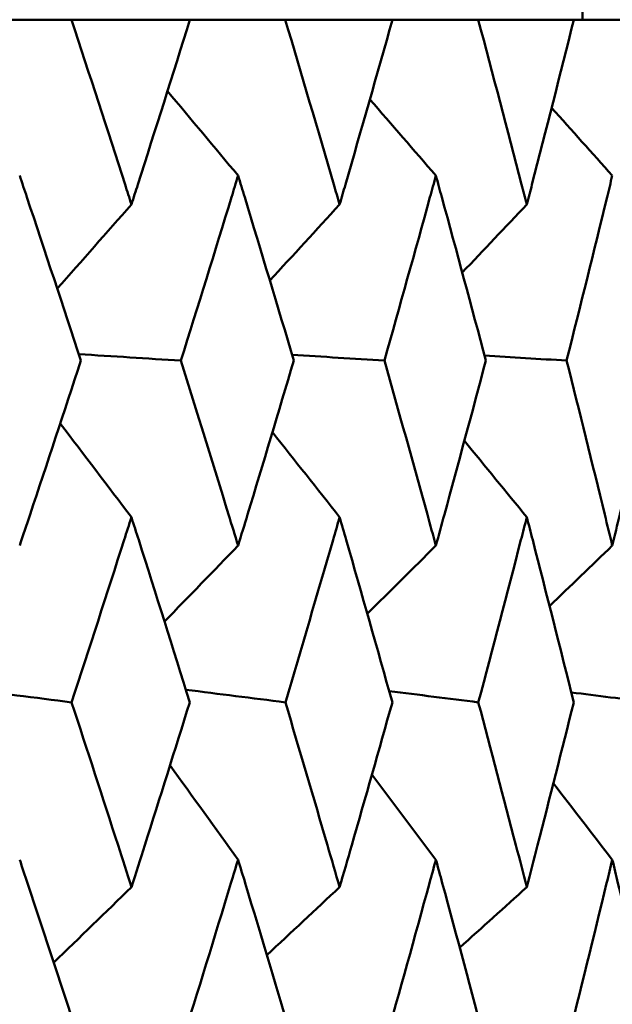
# Model space of a CAD drawing. Header units: millimetres. Extents: x 172 to 1631, y 500 to 2693.
# Tile 148 of 218: x 825.41 to 827.33, y 584.42 to 587.6. Entities that reach past the tile are written whole.
import ezdxf

# ---------------------------------------------------------------- set-up
doc = ezdxf.new("R2010")
doc.units = ezdxf.units.MM
doc.header["$LTSCALE"] = 10
doc.layers.add('Widoczne (ISO)', color=7, linetype='Continuous', lineweight=50)

msp = doc.modelspace()

# ---------------------------------------------------------------- linework, layer by layer
at = {"layer": 'Widoczne (ISO)'}
for p, q in [((827.2342555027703, 588.6019331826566), (827.2342555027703, 587.6019331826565)), ((825.2439459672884, 587.601933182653), (825.5819015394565, 587.601933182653)), ((825.9650287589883, 587.6019331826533), (825.5819015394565, 587.601933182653)), ((825.9650287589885, 587.6019331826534), (826.2731100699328, 587.6019331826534)), ((826.6200828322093, 587.6019331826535), (826.2731100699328, 587.6019331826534)), ((826.6200828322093, 587.6019331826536), (826.8970740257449, 587.6019331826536)), ((827.2065229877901, 587.6019331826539), (826.8970740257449, 587.6019331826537)), ((827.20652298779, 587.601933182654), (827.4513309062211, 587.601933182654))]:
    msp.add_line(p, q, dxfattribs=at)
msp.add_circle((809.2342555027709, 549.6019331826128), 50.00000000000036, dxfattribs=at)
for points, knots in [([(825.5819015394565, 587.601933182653), (825.6402955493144, 587.4243118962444), (825.698035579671, 587.2466619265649), (825.7620441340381, 587.047438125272), (825.7689603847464, 587.0258812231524), (825.7758669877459, 587.0043239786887)], [0, 0, 0, 0, 0.06135238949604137, 0.06135238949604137, 0.06879633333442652, 0.06879633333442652, 0.06879633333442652, 0.06879633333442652]), ([(825.7758669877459, 587.0043239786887), (825.7827669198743, 587.0258604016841), (825.7896577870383, 587.0473964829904), (825.8533202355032, 587.246620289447), (825.9094853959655, 587.4242910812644), (825.9650287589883, 587.6019331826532)], [0.05393723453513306, 0.05393723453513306, 0.05393723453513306, 0.05393723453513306, 0.06137398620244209, 0.06137398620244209, 0.1227335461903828, 0.1227335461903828, 0.1227335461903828, 0.1227335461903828]), ([(826.2731100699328, 587.6019331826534), (826.3261865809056, 587.4243118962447), (826.3785846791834, 587.2466619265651), (826.4365763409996, 587.0474381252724), (826.4428411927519, 587.0258812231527), (826.4490960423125, 587.004323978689)], [0, 0, 0, 0, 0.06135238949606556, 0.06135238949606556, 0.06879633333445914, 0.06879633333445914, 0.06879633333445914, 0.06879633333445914]), ([(826.4490960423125, 587.004323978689), (826.45534485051, 587.0258604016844), (826.4615841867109, 587.0473964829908), (826.5192156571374, 587.2466202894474), (826.5699738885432, 587.4242910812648), (826.6200828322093, 587.6019331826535)], [0.05393723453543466, 0.05393723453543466, 0.05393723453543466, 0.05393723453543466, 0.06137398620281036, 0.06137398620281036, 0.1227335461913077, 0.1227335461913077, 0.1227335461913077, 0.1227335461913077]), ([(826.8970740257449, 587.6019331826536), (826.9446235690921, 587.4243118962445), (826.9914729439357, 587.2466619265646), (827.0432188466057, 587.0474381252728), (827.048807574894, 587.0258812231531), (827.0543859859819, 587.0043239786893)], [0, 0, 0, 0, 0.06135238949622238, 0.06135238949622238, 0.06879633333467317, 0.06879633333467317, 0.06879633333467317, 0.06879633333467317]), ([(827.0543859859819, 587.0043239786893), (827.0599590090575, 587.0258604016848), (827.0655221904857, 587.0473964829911), (827.1168952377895, 587.2466202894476), (827.1620462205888, 587.424291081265), (827.2065229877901, 587.6019331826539)], [0.05393723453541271, 0.05393723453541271, 0.05393723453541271, 0.05393723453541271, 0.06137398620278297, 0.06137398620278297, 0.1227335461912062, 0.1227335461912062, 0.1227335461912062, 0.1227335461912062]), ([(825.6124344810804, 586.4993258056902), (825.5549074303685, 586.6755821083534), (825.4967303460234, 586.8518101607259), (825.43014704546, 587.0512376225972), (825.4223768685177, 587.0744761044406), (825.4145953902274, 587.0977140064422)], [0.005238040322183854, 0.005238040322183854, 0.005238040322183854, 0.005238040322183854, 0.06606705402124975, 0.06606705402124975, 0.07409032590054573, 0.07409032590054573, 0.07409032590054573, 0.07409032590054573]), ([(826.1208140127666, 587.0977140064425), (826.1137286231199, 587.0745030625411), (826.1066327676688, 587.0512915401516), (826.0455786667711, 586.85186409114), (825.9910262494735, 586.675609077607), (825.9358759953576, 586.4993258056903)], [0.05804162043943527, 0.05804162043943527, 0.05804162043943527, 0.05804162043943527, 0.06605558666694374, 0.06605558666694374, 0.1268939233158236, 0.1268939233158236, 0.1268939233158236, 0.1268939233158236]), ([(826.3008549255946, 586.4993258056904), (826.2485954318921, 586.6755821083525), (826.195662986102, 586.8518101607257), (826.1349895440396, 587.0512376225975), (826.1279076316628, 587.0744761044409), (826.1208140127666, 587.0977140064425)], [0.005238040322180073, 0.005238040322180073, 0.005238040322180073, 0.005238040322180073, 0.06606705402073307, 0.06606705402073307, 0.07409032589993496, 0.07409032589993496, 0.07409032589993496, 0.07409032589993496]), ([(826.7603891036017, 587.0977140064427), (826.7540187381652, 587.0745030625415), (826.7476374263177, 587.051291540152), (826.6927182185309, 586.85186409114), (826.6435591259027, 586.6756090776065), (826.5937743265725, 586.4993258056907)], [0.05804162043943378, 0.05804162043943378, 0.05804162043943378, 0.05804162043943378, 0.06605558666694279, 0.06605558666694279, 0.1268939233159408, 0.1268939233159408, 0.1268939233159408, 0.1268939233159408]), ([(826.9219212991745, 586.4993258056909), (826.8751356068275, 586.6755821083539), (826.8276566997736, 586.8518101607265), (826.7731325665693, 587.0512376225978), (826.7667668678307, 587.0744761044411), (826.7603891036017, 587.0977140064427)], [0.005238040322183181, 0.005238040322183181, 0.005238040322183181, 0.005238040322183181, 0.06606705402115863, 0.06606705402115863, 0.074090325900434, 0.074090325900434, 0.074090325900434, 0.074090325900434]), ([(827.3307965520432, 587.0977140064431), (827.3251663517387, 587.0745030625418), (827.3195247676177, 587.0512915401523), (827.2709571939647, 586.8518640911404), (827.227385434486, 586.6756090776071), (827.1831625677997, 586.499325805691)], [0.05804162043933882, 0.05804162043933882, 0.05804162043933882, 0.05804162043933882, 0.0660555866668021, 0.0660555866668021, 0.12689392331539, 0.12689392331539, 0.12689392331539, 0.12689392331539]), ([(825.4145953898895, 585.9010822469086), (825.4257830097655, 585.9345256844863), (825.4369490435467, 585.9679686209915), (825.5034057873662, 586.1673932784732), (825.5581877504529, 586.3333681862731), (825.6124344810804, 586.4993258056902)], [0.04993807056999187, 0.04993807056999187, 0.04993807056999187, 0.04993807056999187, 0.06148209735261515, 0.06148209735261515, 0.1187778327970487, 0.1187778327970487, 0.1187778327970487, 0.1187778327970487]), ([(825.9358759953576, 586.4993258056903), (825.9878671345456, 586.3333885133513), (826.0392859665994, 586.1674339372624), (826.1003809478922, 585.9680092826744), (826.1106091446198, 585.9345460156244), (826.120814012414, 585.9010822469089)], [0.004183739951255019, 0.004183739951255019, 0.004183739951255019, 0.004183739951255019, 0.0614724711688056, 0.0614724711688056, 0.07302351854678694, 0.07302351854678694, 0.07302351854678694, 0.07302351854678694]), ([(826.120814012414, 585.9010822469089), (826.1310126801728, 585.9345256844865), (826.1411887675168, 585.9679686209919), (826.2017363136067, 586.1673932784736), (826.2515753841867, 586.3333681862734), (826.3008549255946, 586.4993258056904)], [0.04993807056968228, 0.04993807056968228, 0.04993807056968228, 0.04993807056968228, 0.06148209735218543, 0.06148209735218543, 0.1187778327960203, 0.1187778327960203, 0.1187778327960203, 0.1187778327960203]), ([(826.5937743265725, 586.4993258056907), (826.6407073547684, 586.3333885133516), (826.6870472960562, 586.1674339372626), (826.7420148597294, 585.9680092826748), (826.7512140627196, 585.9345460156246), (826.7603891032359, 585.9010822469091)], [0.004183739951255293, 0.004183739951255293, 0.004183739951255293, 0.004183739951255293, 0.06147247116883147, 0.06147247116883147, 0.07302351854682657, 0.07302351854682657, 0.07302351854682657, 0.07302351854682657]), ([(826.7603891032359, 585.9010822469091), (826.769558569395, 585.934525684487), (826.7787045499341, 585.9679686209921), (826.8331039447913, 586.1673932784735), (826.8778034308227, 586.3333681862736), (826.9219212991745, 586.4993258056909)], [0.04993807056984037, 0.04993807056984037, 0.04993807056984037, 0.04993807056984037, 0.0614820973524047, 0.0614820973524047, 0.1187778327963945, 0.1187778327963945, 0.1187778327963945, 0.1187778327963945]), ([(827.1831625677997, 586.499325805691), (827.2248522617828, 586.3333885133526), (827.2659304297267, 586.1674339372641), (827.3145536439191, 585.9680092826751), (827.3226875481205, 585.9345460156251), (827.3307965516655, 585.9010822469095)], [0.004183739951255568, 0.004183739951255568, 0.004183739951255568, 0.004183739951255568, 0.06147247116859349, 0.06147247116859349, 0.07302351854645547, 0.07302351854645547, 0.07302351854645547, 0.07302351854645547]), ([(827.3307965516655, 585.9010822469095), (827.3389006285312, 585.9345256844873), (827.3469804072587, 585.9679686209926), (827.3950169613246, 586.1673932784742), (827.4344004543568, 586.333368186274), (827.4731825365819, 586.4993258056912)], [0.04993807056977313, 0.04993807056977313, 0.04993807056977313, 0.04993807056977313, 0.06148209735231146, 0.06148209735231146, 0.1187778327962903, 0.1187778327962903, 0.1187778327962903, 0.1187778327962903]), ([(825.7758669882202, 585.9930363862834), (825.7680581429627, 585.9685747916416), (825.7602378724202, 585.9441127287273), (825.6963372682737, 585.7445171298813), (825.6396808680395, 585.5693529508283), (825.5824432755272, 585.3941691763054)], [0.06241522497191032, 0.06241522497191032, 0.06241522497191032, 0.06241522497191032, 0.07085459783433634, 0.07085459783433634, 0.1312741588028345, 0.1312741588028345, 0.1312741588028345, 0.1312741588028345]), ([(825.9645134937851, 585.3941691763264), (825.9100797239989, 585.5693182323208), (825.8550039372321, 585.7444476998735), (825.7914942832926, 585.9440433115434), (825.7836869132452, 585.9685400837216), (825.7758669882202, 585.9930363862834)], [0.01044348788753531, 0.01044348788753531, 0.01044348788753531, 0.01044348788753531, 0.07085106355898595, 0.07085106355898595, 0.07930240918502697, 0.07930240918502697, 0.07930240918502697, 0.07930240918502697]), ([(826.4490960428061, 585.9930363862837), (826.442024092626, 585.9685747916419), (826.434940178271, 585.9441127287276), (826.3770432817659, 585.7445171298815), (826.3256273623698, 585.5693529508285), (826.2736024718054, 585.3941691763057)], [0.06241522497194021, 0.06241522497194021, 0.06241522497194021, 0.06241522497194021, 0.07085459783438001, 0.07085459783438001, 0.1312741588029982, 0.1312741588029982, 0.1312741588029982, 0.1312741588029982]), ([(826.6196179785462, 585.3941691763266), (826.5705095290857, 585.5693182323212), (826.5207370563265, 585.744447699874), (826.4632470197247, 585.9440433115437), (826.4561780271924, 585.9685400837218), (826.4490960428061, 585.9930363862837)], [0.01044348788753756, 0.01044348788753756, 0.01044348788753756, 0.01044348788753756, 0.07085106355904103, 0.07085106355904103, 0.07930240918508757, 0.07930240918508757, 0.07930240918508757, 0.07930240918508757]), ([(827.0543859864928, 585.993036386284), (827.0480788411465, 585.9685747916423), (827.0417592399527, 585.944112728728), (826.990094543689, 585.7445171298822), (826.9441220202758, 585.5693529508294), (826.8975151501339, 585.394169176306)], [0.06241522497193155, 0.06241522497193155, 0.06241522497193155, 0.06241522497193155, 0.07085459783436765, 0.07085459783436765, 0.1312741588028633, 0.1312741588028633, 0.1312741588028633, 0.1312741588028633]), ([(827.2061103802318, 585.394169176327), (827.1625210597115, 585.5693182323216), (827.1182483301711, 585.7444476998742), (827.0670047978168, 585.9440433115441), (827.0607020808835, 585.9685400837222), (827.0543859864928, 585.993036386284)], [0.01044348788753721, 0.01044348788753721, 0.01044348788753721, 0.01044348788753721, 0.07085106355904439, 0.07085106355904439, 0.07930240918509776, 0.07930240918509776, 0.07930240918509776, 0.07930240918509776]), ([(825.5824432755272, 585.3941691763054), (825.6329284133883, 585.2401156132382), (825.6829377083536, 585.0860541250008), (825.7469753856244, 584.88686926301), (825.7614417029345, 584.8417450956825), (825.7758670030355, 584.7966206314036)], [0.008384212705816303, 0.008384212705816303, 0.008384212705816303, 0.008384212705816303, 0.06155515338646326, 0.06155515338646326, 0.07712864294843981, 0.07712864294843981, 0.07712864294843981, 0.07712864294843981]), ([(825.7758670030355, 584.7966206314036), (825.7902859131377, 584.8417251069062), (825.8046641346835, 584.8868292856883), (825.8679805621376, 585.0860141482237), (825.9164856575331, 585.2400956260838), (825.9645134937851, 585.3941691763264)], [0.04598620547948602, 0.04598620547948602, 0.04598620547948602, 0.04598620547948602, 0.06155279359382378, 0.06155279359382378, 0.114730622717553, 0.114730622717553, 0.114730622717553, 0.114730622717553]), ([(826.2736024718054, 585.3941691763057), (826.3194898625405, 585.2401156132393), (826.364881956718, 585.0860541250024), (826.4229253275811, 584.8868692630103), (826.4360320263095, 584.8417450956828), (826.4490960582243, 584.7966206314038)], [0.008384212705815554, 0.008384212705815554, 0.008384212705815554, 0.008384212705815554, 0.06155515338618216, 0.06155515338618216, 0.07712864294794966, 0.07712864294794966, 0.07712864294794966, 0.07712864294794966]), ([(826.4490960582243, 584.7966206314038), (826.4621543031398, 584.8417251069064), (826.4751701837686, 584.8868292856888), (826.5324629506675, 585.0860141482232), (826.5762887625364, 585.2400956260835), (826.6196179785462, 585.3941691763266)], [0.04598620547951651, 0.04598620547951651, 0.04598620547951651, 0.04598620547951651, 0.06155279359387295, 0.06155279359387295, 0.1147306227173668, 0.1147306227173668, 0.1147306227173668, 0.1147306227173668]), ([(826.8975151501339, 585.394169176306), (826.9386236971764, 585.2401156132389), (826.9792194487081, 585.0860541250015), (827.0310394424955, 584.8868692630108), (827.0427347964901, 584.8417450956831), (827.0543860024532, 584.7966206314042)], [0.008384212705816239, 0.008384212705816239, 0.008384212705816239, 0.008384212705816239, 0.06155515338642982, 0.06155515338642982, 0.07712864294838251, 0.07712864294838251, 0.07712864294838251, 0.07712864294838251]), ([(827.0543860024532, 584.7966206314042), (827.0660320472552, 584.8417251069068), (827.0776342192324, 584.886829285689), (827.1286772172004, 585.086014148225), (827.167650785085, 585.2400956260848), (827.2061103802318, 585.394169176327)], [0.04598620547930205, 0.04598620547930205, 0.04598620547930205, 0.04598620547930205, 0.0615527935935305, 0.0615527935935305, 0.114730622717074, 0.114730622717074, 0.114730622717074, 0.114730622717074]), ([(825.6113495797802, 584.2873765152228), (825.5547958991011, 584.4614071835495), (825.4976305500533, 584.6354255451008), (825.4314495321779, 584.8347434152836), (825.4230289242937, 584.8600645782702), (825.4145953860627, 584.8853854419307)], [0.01556036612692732, 0.01556036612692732, 0.01556036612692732, 0.01556036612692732, 0.07555527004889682, 0.07555527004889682, 0.08428623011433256, 0.08428623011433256, 0.08428623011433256, 0.08428623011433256]), ([(826.1208140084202, 584.8853854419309), (826.1131394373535, 584.8601089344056), (826.10545228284, 584.8348321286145), (826.0447373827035, 584.6355142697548), (825.9911233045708, 584.4614515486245), (825.9369157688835, 584.2873765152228)], [0.06686277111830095, 0.06686277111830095, 0.06686277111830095, 0.06686277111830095, 0.07557847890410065, 0.07557847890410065, 0.1355889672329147, 0.1355889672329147, 0.1355889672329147, 0.1355889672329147]), ([(826.2998693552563, 584.2873765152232), (826.2484930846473, 584.4614071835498), (826.1964815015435, 584.6354255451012), (826.1361766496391, 584.8347434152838), (826.1285020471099, 584.8600645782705), (826.1208140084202, 584.8853854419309)], [0.0155603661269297, 0.0155603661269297, 0.0155603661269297, 0.0155603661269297, 0.0755552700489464, 0.0755552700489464, 0.08428623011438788, 0.08428623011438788, 0.08428623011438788, 0.08428623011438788]), ([(826.7603890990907, 584.8853854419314), (826.7534890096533, 584.860108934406), (826.7465758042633, 584.8348321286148), (826.6919595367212, 584.6355142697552), (826.6436456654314, 584.4614515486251), (826.594712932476, 584.2873765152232)], [0.06686277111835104, 0.06686277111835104, 0.06686277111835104, 0.06686277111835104, 0.07557847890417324, 0.07557847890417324, 0.135588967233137, 0.135588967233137, 0.135588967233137, 0.135588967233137]), ([(826.9210389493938, 584.2873765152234), (826.8750428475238, 584.4614071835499), (826.8283902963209, 584.6354255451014), (826.7741996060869, 584.8347434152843), (826.7673012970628, 584.8600645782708), (826.7603890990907, 584.8853854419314)], [0.01556036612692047, 0.01556036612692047, 0.01556036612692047, 0.01556036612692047, 0.0755552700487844, 0.0755552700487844, 0.08428623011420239, 0.08428623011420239, 0.08428623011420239, 0.08428623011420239]), ([(827.3307965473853, 584.8853854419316), (827.3246981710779, 584.8601089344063), (827.3185861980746, 584.8348321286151), (827.2702841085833, 584.6355142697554), (827.227461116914, 584.4614515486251), (827.1839963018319, 584.2873765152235)], [0.06686277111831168, 0.06686277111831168, 0.06686277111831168, 0.06686277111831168, 0.07557847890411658, 0.07557847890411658, 0.1355889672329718, 0.1355889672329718, 0.1355889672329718, 0.1355889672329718]), ([(827.4724068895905, 584.2873765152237), (827.4319724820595, 584.4614071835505), (827.3908630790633, 584.6354255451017), (827.343000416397, 584.8347434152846), (827.3369056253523, 584.8600645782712), (827.3307965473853, 584.8853854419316)], [0.01556036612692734, 0.01556036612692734, 0.01556036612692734, 0.01556036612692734, 0.07555527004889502, 0.07555527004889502, 0.08428623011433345, 0.08428623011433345, 0.08428623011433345, 0.08428623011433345])]:
    msp.add_open_spline(points, degree=3, knots=knots, dxfattribs=at)
for points in [[(826.1208140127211, 587.0977140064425), (826.0448090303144, 587.1889410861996), (825.9686999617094, 587.2800481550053), (825.8924888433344, 587.3710346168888)], [(826.7603891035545, 587.0977140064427), (826.6893080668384, 587.1799175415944), (826.6181393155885, 587.2620236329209), (826.546884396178, 587.344031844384)], [(827.3307965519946, 587.0977140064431), (827.2654713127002, 587.1708798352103), (827.2000743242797, 587.2439684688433), (827.1346067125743, 587.3169795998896)], [(825.7758669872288, 587.0043239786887), (825.6960041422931, 586.9134897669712), (825.6160731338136, 586.8227453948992), (825.5360791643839, 586.7320950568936)], [(826.4490960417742, 587.004323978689), (826.3739829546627, 586.9222330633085), (826.2988119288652, 586.8402155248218), (826.2235869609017, 586.758274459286)], [(827.0543859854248, 587.0043239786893), (826.9848604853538, 586.9309206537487), (826.9152870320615, 586.8575759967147), (826.8456685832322, 586.7842922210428)], [(825.6055960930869, 586.5202683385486), (825.7156893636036, 586.5132877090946), (825.8257826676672, 586.506306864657), (825.9358759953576, 586.4993258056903)], [(826.2952545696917, 586.5182054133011), (826.3947611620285, 586.5119123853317), (826.4942677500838, 586.5056191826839), (826.5937743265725, 586.4993258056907)], [(826.9174524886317, 586.5161531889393), (827.0060225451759, 586.510544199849), (827.0945925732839, 586.5049350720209), (827.1831625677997, 586.499325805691)], [(825.7758669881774, 585.9930363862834), (825.6992678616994, 586.0941442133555), (825.6225409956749, 586.1951133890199), (825.5456893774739, 586.2959424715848)], [(826.4490960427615, 585.9930363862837), (826.3767658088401, 586.0847757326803), (826.3043261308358, 586.1764009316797), (826.2317793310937, 586.2679109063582)], [(827.0543859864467, 585.993036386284), (826.9871704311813, 586.0753928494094), (826.9198635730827, 586.1576573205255), (826.8524671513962, 586.2398290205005)], [(826.1208140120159, 585.9010822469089), (826.0415251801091, 585.8191738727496), (825.9621817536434, 585.7373411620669), (825.8827873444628, 585.6555867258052)], [(826.7603891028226, 585.9010822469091), (826.6865296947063, 585.8275670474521), (826.612624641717, 585.7541127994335), (826.538676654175, 585.6807213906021)], [(827.3307965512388, 585.9010822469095), (827.2631851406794, 585.8359071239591), (827.1955366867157, 585.7707799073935), (827.1278531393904, 585.7057019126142)], [(825.2280049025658, 585.4393610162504), (825.3461508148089, 585.4242980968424), (825.4642969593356, 585.4092341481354), (825.5824432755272, 585.3941691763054)], [(825.9518070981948, 585.4350161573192), (826.059072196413, 585.4214013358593), (826.1663373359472, 585.4077856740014), (826.2736024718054, 585.3941691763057)], [(826.6093579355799, 585.4307277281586), (826.705410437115, 585.4185422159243), (826.8014628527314, 585.4063560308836), (826.8975151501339, 585.394169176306)], [(827.1980660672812, 585.4264612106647), (827.28261721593, 585.4156977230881), (827.3671682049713, 585.4049337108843), (827.4517190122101, 585.3941691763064)], [(826.1208140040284, 584.8853854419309), (826.047561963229, 584.9871097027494), (825.9741712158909, 585.0887083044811), (825.9006473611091, 585.1901760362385)], [(826.7603890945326, 584.8853854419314), (826.6916122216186, 584.9774096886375), (826.62271753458, 585.0693310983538), (826.5537093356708, 585.1611458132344)], [(827.3307965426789, 584.8853854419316), (827.2673377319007, 584.9676177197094), (827.2037817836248, 585.0497678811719), (827.1401318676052, 585.13183317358)], [(825.7758670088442, 584.796620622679), (825.6921963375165, 584.7151833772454), (825.6084757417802, 584.6338246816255), (825.5247039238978, 584.5525421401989)], [(826.4490960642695, 584.7966206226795), (826.3707110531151, 584.7233115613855), (826.2922839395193, 584.6500661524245), (826.2138137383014, 584.576882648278)], [(827.0543860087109, 584.7966206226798), (826.9821141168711, 584.731324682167), (826.9098076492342, 584.6660792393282), (826.8374658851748, 584.6008830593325)]]:
    msp.add_open_spline(points, degree=3, dxfattribs=at)

doc.saveas('drawing.dxf')
